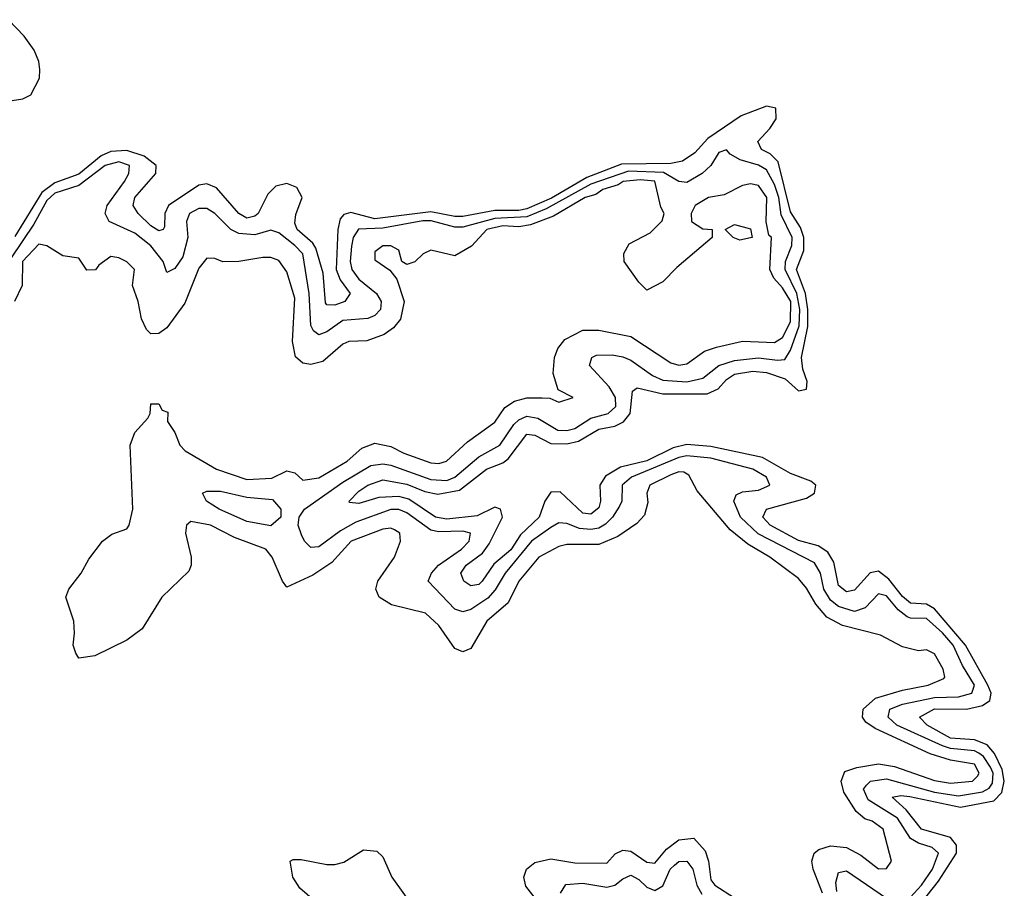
# Model space of a CAD drawing. Header units: inches. Extents: x 2671394 to 2765652, y 830470 to 955458.
# Tile 139 of 256: x 2751522 to 2753984, y 854962 to 857134. Entities that reach past the tile are written whole.
import ezdxf

# ---------------------------------------------------------------- set-up
doc = ezdxf.new("R2010")
doc.units = ezdxf.units.IN
doc.header["$MEASUREMENT"] = 0
doc.layers.add('C7855', color=7, linetype='Continuous')

msp = doc.modelspace()

# ---------------------------------------------------------------- linework, layer by layer
at = {"layer": 'C7855', "color": 2}
for points, elevation in [([(2751470, 856927.2), (2751530, 856936), (2751550, 856946.7), (2751571.9, 856988.1), (2751572.4, 857010), (2751569.7, 857030), (2751557.8, 857057.8), (2751532.8, 857092.8), (2751494.2, 857134.2)], 2), ([(2753775.6, 854924.4), (2753819.8, 854980.2), (2753864.5, 855050), (2753865.1, 855070), (2753850, 855089.7), (2753776.9, 855110), (2753738.9, 855158.9), (2753703.7, 855190), (2753725.6, 855194.4), (2753748, 855192), (2753874.7, 855165.3), (2753958.5, 855181.5), (2753978, 855202), (2753984.3, 855230), (2753979.1, 855259.1), (2753959.5, 855299.5), (2753941.1, 855321.1), (2753910, 855334), (2753850, 855338.2), (2753791.6, 855370), (2753772.3, 855390), (2753810, 855410.9), (2753890, 855410.2), (2753930, 855419.6), (2753948.4, 855431.6), (2753951.2, 855450), (2753942.9, 855470), (2753887.5, 855570), (2753810, 855661.4), (2753790, 855673.2), (2753750, 855675.3), (2753730, 855692), (2753695.2, 855735.2), (2753670, 855755.4), (2753649.2, 855750.8), (2753610, 855708), (2753590, 855704), (2753570, 855719.5), (2753557.7, 855777.7), (2753542.9, 855802.9), (2753518.6, 855818.6), (2753470, 855832.4), (2753398.4, 855870), (2753380.7, 855890), (2753389.3, 855910), (2753490, 855938), (2753509.5, 855950), (2753513.3, 855970), (2753500.5, 855980.5), (2753450, 855999.7), (2753379.3, 856039.3), (2753250, 856067.1), (2753190, 856071.8), (2753156.1, 856063.9), (2753090, 856030.9), (2753024.3, 856015.7), (2752986.8, 855993.2), (2752972.9, 855970), (2752974.3, 855930), (2752970, 855914), (2752950, 855898.3), (2752930, 855900.4), (2752873.8, 855953.8), (2752850, 855953), (2752835.3, 855930), (2752820.8, 855890), (2752774.1, 855845.9), (2752750, 855808.5), (2752707.3, 855772.7), (2752678.4, 855730), (2752670, 855722.4), (2752650, 855718.4), (2752632.7, 855730), (2752625.6, 855750), (2752638.4, 855770), (2752679.3, 855800.7), (2752695.9, 855824.1), (2752729.4, 855890), (2752724, 855910), (2752710, 855915.1), (2752666, 855894), (2752590, 855885.7), (2752562, 855890), (2752495.5, 855935.5), (2752470, 855942.4), (2752420.2, 855939.8), (2752370, 855924.7), (2752346.8, 855926.8), (2752346, 855930), (2752370, 855955.8), (2752392.7, 855970), (2752430, 855983.7), (2752490, 855973.2), (2752534.9, 855954.9), (2752567.8, 855947.8), (2752622.2, 855957.8), (2752689.6, 856010), (2752730, 856026), (2752743.7, 856036.3), (2752790, 856098), (2752810, 856095.6), (2752850, 856074.4), (2752890, 856073.5), (2752919.2, 856080.8), (2752969.9, 856110.1), (2753010, 856118.2), (2753031.6, 856128.4), (2753048.7, 856150), (2753054.2, 856205.8), (2753066.5, 856213.5), (2753130, 856198.8), (2753240.9, 856199.1), (2753268.9, 856211.1), (2753290, 856234.9), (2753310, 856247.6), (2753355.4, 856255.4), (2753390, 856252.1), (2753436.4, 856236.4), (2753470, 856206), (2753489.3, 856210.7), (2753491, 856230), (2753480.5, 856260.5), (2753476.8, 856290), (2753493.2, 856366.8), (2753493.1, 856410), (2753487.1, 856450), (2753464.5, 856510), (2753482.6, 856557.4), (2753483.2, 856590), (2753474.3, 856614.3), (2753450, 856654), (2753418.6, 856778.6), (2753398.5, 856798.5), (2753377, 856810), (2753368, 856830), (2753398, 856862), (2753413.6, 856886.4), (2753413.2, 856913.2), (2753390, 856918.2), (2753326.3, 856893.7), (2753243.2, 856836.8), (2753210, 856801.1), (2753179.4, 856780.6), (2753150, 856775), (2753026.6, 856773.4), (2752940.2, 856739.8), (2752851.7, 856688.3), (2752790, 856661.4), (2752770, 856657.3), (2752710, 856657.3), (2752630, 856642.5), (2752610, 856642.1), (2752550, 856654.1), (2752410, 856636.1), (2752350, 856652.1), (2752332.5, 856647.5), (2752323.8, 856636.2), (2752317.6, 856610), (2752313.6, 856510), (2752323.4, 856483.4), (2752348.2, 856450), (2752334.8, 856430), (2752310, 856420.5), (2752290, 856420.9), (2752286.5, 856426.5), (2752280.5, 856500.5), (2752262.6, 856562.6), (2752255.2, 856575.2), (2752215.8, 856610), (2752210, 856625.2), (2752212.5, 856647.5), (2752228.3, 856690), (2752214.9, 856714.9), (2752190, 856724.4), (2752162.2, 856717.8), (2752142.3, 856697.7), (2752118, 856650), (2752110, 856642.6), (2752090, 856638.3), (2752069.9, 856649.9), (2752014.2, 856714.2), (2751990, 856723.5), (2751970, 856720.5), (2751893.7, 856670), (2751885.3, 856650), (2751884, 856616), (2751881, 856610), (2751870, 856606.3), (2751850, 856618.7), (2751818.4, 856650), (2751805.6, 856670), (2751809.7, 856690), (2751862.4, 856750), (2751863, 856770), (2751833.4, 856793.4), (2751790, 856806.9), (2751750, 856805), (2751725.8, 856794.2), (2751670, 856747.9), (2751610, 856726.1), (2751577.5, 856702.5), (2751510, 856592.2)], 2), ([(2753750, 854940.2), (2753777, 854970), (2753804.8, 855010), (2753819.7, 855050), (2753804.1, 855064.1), (2753770, 855075.3), (2753750, 855087.2), (2753717.4, 855137.4), (2753644, 855184), (2753632.4, 855210), (2753639.6, 855220.4), (2753650, 855230.2), (2753690, 855236.3), (2753810, 855203.1), (2753870, 855193.5), (2753930, 855203.7), (2753946.8, 855213.2), (2753955.1, 855224.9), (2753956.5, 855250), (2753950, 855265.4), (2753932.4, 855292.4), (2753920.6, 855300.6), (2753910, 855306.4), (2753850, 855312.2), (2753830, 855318.6), (2753715.8, 855370), (2753694, 855390), (2753698, 855410), (2753730, 855422.7), (2753810, 855439.8), (2753870, 855440.9), (2753903, 855450), (2753909.8, 855470), (2753879.6, 855519.6), (2753856.2, 855570), (2753830, 855601.1), (2753790, 855637.2), (2753750, 855637.6), (2753741.4, 855641.4), (2753718.8, 855658.8), (2753690, 855693.5), (2753670, 855698.7), (2753636.6, 855663.4), (2753610, 855654.8), (2753570, 855667), (2753550, 855682.7), (2753533.3, 855710), (2753524.8, 855750), (2753510, 855776.4), (2753368.8, 855848.8), (2753324.5, 855890), (2753308.2, 855930), (2753313.6, 855946.4), (2753330, 855954), (2753370, 855957.6), (2753398, 855970), (2753389.4, 855990), (2753355.1, 856010), (2753250, 856038.3), (2753190, 856043.9), (2753170, 856039.6), (2753052.4, 855990), (2753028.8, 855970), (2753027.6, 855930), (2753022.4, 855917.6), (2753004.4, 855890), (2752986.9, 855873.1), (2752970, 855862.9), (2752950, 855859.4), (2752922.1, 855862.1), (2752890, 855874.3), (2752870, 855876.2), (2752850, 855864.4), (2752802.2, 855830), (2752736.2, 855750), (2752711.4, 855708.6), (2752692.4, 855687.6), (2752650, 855659.7), (2752630, 855654), (2752610, 855660.5), (2752543.7, 855730), (2752551.6, 855750), (2752569.6, 855770), (2752626.6, 855810), (2752646.3, 855830), (2752649.3, 855850), (2752630, 855855.5), (2752570, 855853.8), (2752550, 855858), (2752490, 855901.1), (2752470, 855909.8), (2752450, 855909.8), (2752362.5, 855877.5), (2752324.1, 855855.9), (2752270, 855816), (2752250, 855814.3), (2752234.3, 855830), (2752226.3, 855846.3), (2752218.5, 855870), (2752220.5, 855890), (2752234, 855910), (2752330, 855978.2), (2752400.4, 856019.6), (2752430, 856023.8), (2752450, 856020.2), (2752550, 855984.6), (2752590, 855982.2), (2752610, 855990.2), (2752670, 856041.3), (2752723, 856070), (2752758.1, 856121.9), (2752770, 856133.4), (2752790, 856142.6), (2752818.1, 856138.1), (2752868.1, 856108.1), (2752890, 856106.8), (2752910, 856112.3), (2752950, 856137.8), (2752993.6, 856150), (2753012.5, 856167.5), (2753011.6, 856190), (2752996.1, 856216.1), (2752947, 856270), (2752953.2, 856290), (2752964.7, 856295.3), (2753003.7, 856296.3), (2753030, 856291.3), (2753050, 856283.2), (2753104.8, 856244.8), (2753130, 856233), (2753190, 856228.8), (2753230, 856237.6), (2753270.6, 856269.4), (2753310, 856282.2), (2753370, 856288.6), (2753417.1, 856282.9), (2753435.1, 856284.9), (2753450, 856308.2), (2753471.2, 856368.8), (2753473.2, 856410), (2753465.2, 856450), (2753435.9, 856510), (2753437.3, 856530), (2753452.9, 856570), (2753454.1, 856590), (2753426, 856646), (2753420.2, 856690), (2753410, 856722.4), (2753390, 856758.7), (2753370, 856770.8), (2753324, 856784), (2753298.4, 856798.4), (2753290, 856809), (2753270, 856802), (2753250.5, 856770), (2753228.4, 856750), (2753190, 856726.9), (2753170, 856729.6), (2753131.9, 856751.9), (2753044.8, 856755.2), (2752950, 856723.4), (2752838.5, 856661.5), (2752790, 856641.6), (2752710, 856637.5), (2752630, 856615.4), (2752610, 856615.4), (2752550.9, 856630.9), (2752530, 856631), (2752430, 856612.9), (2752369.4, 856610.6), (2752356.1, 856590), (2752351.9, 856568.1), (2752348.6, 856530), (2752352.3, 856510), (2752370, 856485.3), (2752414.6, 856450), (2752426, 856430), (2752424.2, 856410), (2752410, 856394.7), (2752392.8, 856387.2), (2752330, 856382), (2752290, 856354), (2752270, 856346.3), (2752256.4, 856356.4), (2752249.8, 856369.8), (2752245.7, 856450), (2752230, 856549.2), (2752210, 856569.7), (2752170, 856601.3), (2752150, 856608), (2752110, 856596.1), (2752070, 856599.8), (2752049.8, 856609.8), (2752010, 856649.5), (2751990, 856662.4), (2751970, 856662.4), (2751946.4, 856650), (2751938.7, 856630), (2751942.3, 856590), (2751930, 856540.9), (2751910, 856512.3), (2751890, 856502), (2751880.5, 856530), (2751850, 856568.4), (2751810, 856600.4), (2751745.6, 856630), (2751735.8, 856650), (2751741.1, 856670), (2751784, 856730), (2751794.7, 856750), (2751796.3, 856770), (2751770, 856779), (2751735.3, 856770), (2751670, 856719.4), (2751610, 856700.2), (2751590, 856682.4), (2751556.9, 856623.1), (2751500.9, 856539.1)], 6), ([(2753529.5, 854950), (2753506, 855010), (2753502.7, 855030), (2753509, 855050), (2753520.5, 855059.5), (2753550, 855068.5), (2753590, 855064.4), (2753625.3, 855045.3), (2753670, 855011.3), (2753690, 855012), (2753702, 855030), (2753681.2, 855110), (2753654, 855130), (2753635.8, 855135.8), (2753614.2, 855154.2), (2753582.8, 855202.8), (2753576.2, 855230), (2753585.6, 855254.4), (2753615.2, 855264.8), (2753670, 855273.7), (2753710, 855267.1), (2753810, 855231.7), (2753850, 855225), (2753905.2, 855230), (2753917.4, 855242.6), (2753921.3, 855250), (2753910, 855272.9), (2753850, 855282.7), (2753799, 855299), (2753661.6, 855361.6), (2753638, 855378), (2753629.4, 855390), (2753631.6, 855410), (2753662.4, 855437.6), (2753730, 855457.8), (2753794, 855470), (2753833, 855487), (2753836, 855490), (2753831.6, 855510), (2753810, 855548.7), (2753790, 855559), (2753770, 855556), (2753730, 855566), (2753675.1, 855595.1), (2753579.5, 855619.5), (2753540.7, 855640.7), (2753512.8, 855672.8), (2753490, 855712.7), (2753470, 855737), (2753398, 855790), (2753343.1, 855823.1), (2753299, 855859), (2753216.1, 855956.1), (2753195.6, 855995.6), (2753182.5, 856002.5), (2753170, 856003.6), (2753150, 855996.4), (2753098, 855970), (2753090.6, 855950), (2753092.8, 855927.2), (2753084.7, 855895.3), (2753065.7, 855874.3), (2753018.2, 855841.8), (2752970, 855822), (2752890, 855822), (2752870, 855817.4), (2752820.5, 855790), (2752770.5, 855730), (2752743.4, 855676.6), (2752690.6, 855630), (2752650, 855562), (2752630, 855554), (2752610, 855562), (2752570, 855619.3), (2752537.2, 855650), (2752451.4, 855671.4), (2752421.2, 855690), (2752412.7, 855710), (2752417.2, 855730), (2752459, 855790), (2752474, 855830), (2752472.7, 855850), (2752458.9, 855858.9), (2752450, 855862.7), (2752430, 855860.5), (2752350.8, 855830), (2752302.6, 855777.4), (2752254.7, 855745.3), (2752190, 855715.3), (2752179, 855730), (2752153.2, 855790), (2752137.2, 855810), (2752059.3, 855839.3), (2751999, 855870), (2751950, 855879.3), (2751938.8, 855870), (2751936.3, 855850), (2751951, 855790), (2751951, 855770), (2751944.9, 855755.1), (2751877.1, 855690), (2751828.6, 855611.4), (2751790, 855582.7), (2751710, 855544), (2751670, 855538), (2751662, 855550), (2751655.3, 855570), (2751659.3, 855600.7), (2751657, 855630), (2751637.2, 855690), (2751645.2, 855710), (2751676, 855750), (2751694.5, 855785.5), (2751729.3, 855830.7), (2751752.1, 855847.9), (2751790, 855861), (2751796, 855870), (2751804.5, 855910), (2751798, 856070), (2751810, 856102), (2751842, 856138), (2751848, 856150), (2751850, 856174), (2751870, 856174), (2751878, 856158), (2751892.7, 856152.7), (2751892, 856130), (2751910, 856102), (2751922.8, 856070), (2751935.9, 856055.9), (2752014, 856010), (2752090, 855984.4), (2752152.2, 855987.8), (2752190, 856006), (2752210, 856001), (2752230, 855982.8), (2752270, 855988.5), (2752340.7, 856030), (2752377.5, 856062.5), (2752410, 856075.5), (2752450, 856066.7), (2752482.8, 856050), (2752550, 856026.3), (2752570, 856024.2), (2752589, 856030), (2752641.6, 856078.4), (2752710, 856128), (2752735.2, 856164.8), (2752759.3, 856180.7), (2752790, 856188.8), (2752828.7, 856188.7), (2752848.1, 856188.1), (2752870, 856178), (2752906, 856190), (2752868.7, 856208.7), (2752856, 856250), (2752859.5, 856290), (2752868, 856312), (2752885.3, 856334.7), (2752930, 856358), (2752970, 856358), (2753050, 856342), (2753150, 856276.3), (2753170, 856270.7), (2753190, 856274), (2753234.5, 856305.5), (2753264.2, 856315.8), (2753330, 856330.5), (2753410, 856327.2), (2753430, 856339.3), (2753450, 856379.1), (2753450.4, 856430), (2753430, 856464), (2753407.6, 856487.6), (2753398.3, 856510), (2753402, 856590), (2753395.5, 856595.5), (2753388.9, 856628.9), (2753390.7, 856690), (2753370, 856719.5), (2753350, 856723.7), (2753330, 856719.3), (2753284, 856696), (2753244.7, 856690), (2753211, 856670), (2753201, 856650), (2753202, 856630), (2753230, 856611.3), (2753254, 856610), (2753254, 856590), (2753165.2, 856514.8), (2753130, 856479), (2753090, 856458), (2753070, 856478), (2753034, 856530), (2753033.2, 856550), (2753045.8, 856574.2), (2753098.6, 856601.4), (2753129.1, 856630.9), (2753134, 856650), (2753125.1, 856665.1), (2753110, 856730.5), (2753073.5, 856733.5), (2753030.8, 856730), (2753018.5, 856721.5), (2752980.4, 856710), (2752963, 856697), (2752936.3, 856690), (2752857, 856643), (2752799.1, 856620.9), (2752770, 856616.4), (2752730, 856618.4), (2752690.4, 856610), (2752651.7, 856568.3), (2752610, 856543.7), (2752550, 856558), (2752531, 856549), (2752510, 856528.7), (2752490, 856522), (2752478, 856530), (2752470, 856558), (2752450, 856568.7), (2752430, 856569), (2752410, 856554), (2752410, 856534), (2752448, 856508), (2752465.5, 856485.5), (2752483.1, 856430), (2752474.3, 856385.7), (2752456.5, 856363.5), (2752433.3, 856346.7), (2752390, 856331.5), (2752344.7, 856330), (2752330, 856322.7), (2752280.4, 856279.6), (2752250, 856271.8), (2752230, 856275.1), (2752211.6, 856291.6), (2752204.5, 856330), (2752210, 856438), (2752190, 856504), (2752170, 856531.8), (2752150, 856539.6), (2752130, 856539.6), (2752070, 856529.3), (2752030, 856529.2), (2752010, 856537.2), (2751990, 856538), (2751970, 856513.2), (2751934.6, 856425.4), (2751890, 856364), (2751870, 856349.2), (2751850, 856349), (2751839.3, 856359.3), (2751826.3, 856386.3), (2751818, 856430), (2751804, 856470), (2751808.7, 856510), (2751790, 856528.7), (2751770, 856539), (2751750, 856542), (2751719.6, 856520.4), (2751711.3, 856508.7), (2751690, 856508), (2751670, 856538), (2751630, 856544), (2751590, 856569), (2751570, 856572.7), (2751529.2, 856530), (2751528, 856470), (2751509.1, 856430)], 10), ([(2752822.8, 854922.8), (2752787.6, 854967.6), (2752782.7, 854990), (2752789.5, 855010.5), (2752810, 855026.8), (2752850, 855036.3), (2752910, 855026.4), (2752990, 855024.9), (2753011.4, 855048.6), (2753030, 855058), (2753050, 855055.5), (2753090, 855028.2), (2753110, 855024.9), (2753139.7, 855060.3), (2753170, 855083.8), (2753208.1, 855088.1), (2753236.2, 855056.2), (2753244.6, 855030), (2753250, 854984), (2753260.5, 854970), (2753310, 854938.4)], 10), ([(2752290, 854904.5), (2752222.7, 854962.7), (2752205.2, 854990), (2752198, 855030), (2752205.6, 855034.4), (2752225.6, 855034.4), (2752290, 855021.6), (2752310, 855021.6), (2752332.5, 855027.5), (2752381.6, 855058.4), (2752414.9, 855054.9), (2752430, 855041), (2752452.7, 854990), (2752543.9, 854863.9)], 10), ([(2752874.3, 854950), (2752888.1, 854971.9), (2752930, 854975.6), (2752990, 854965.6), (2753010, 854970.3), (2753030, 854986.5), (2753050, 854995.3), (2753070, 854984.4), (2753090, 854965.2), (2753110, 854956.9), (2753130, 854968.9), (2753148.9, 855010), (2753159.5, 855020.5), (2753170, 855029.1), (2753190, 855030.2), (2753205, 855010), (2753215, 854970), (2753227.7, 854947.7)], 6), ([(2753565.2, 854954.8), (2753563.2, 854976.8), (2753570, 855002), (2753590, 855006.3), (2753690, 854937.4)], 6)]:
    msp.add_lwpolyline(points, dxfattribs=dict(at, elevation=elevation))
for points, elevation in [([(2753323.1, 856583.1), (2753306, 856590), (2753286, 856610), (2753310, 856622), (2753350, 856611.3), (2753354, 856590), (2753350, 856588.7)], 10), ([(2752150, 855868.7), (2752090, 855879.8), (2752020.9, 855910), (2751989.5, 855930), (2751979, 855950), (2751990, 855955.5), (2752024.4, 855955.6), (2752090, 855940.8), (2752154.2, 855934.2), (2752175.3, 855910), (2752175.3, 855890)], 6)]:
    msp.add_lwpolyline(points, close=True, dxfattribs=dict(at, elevation=elevation))

doc.saveas('drawing.dxf')
